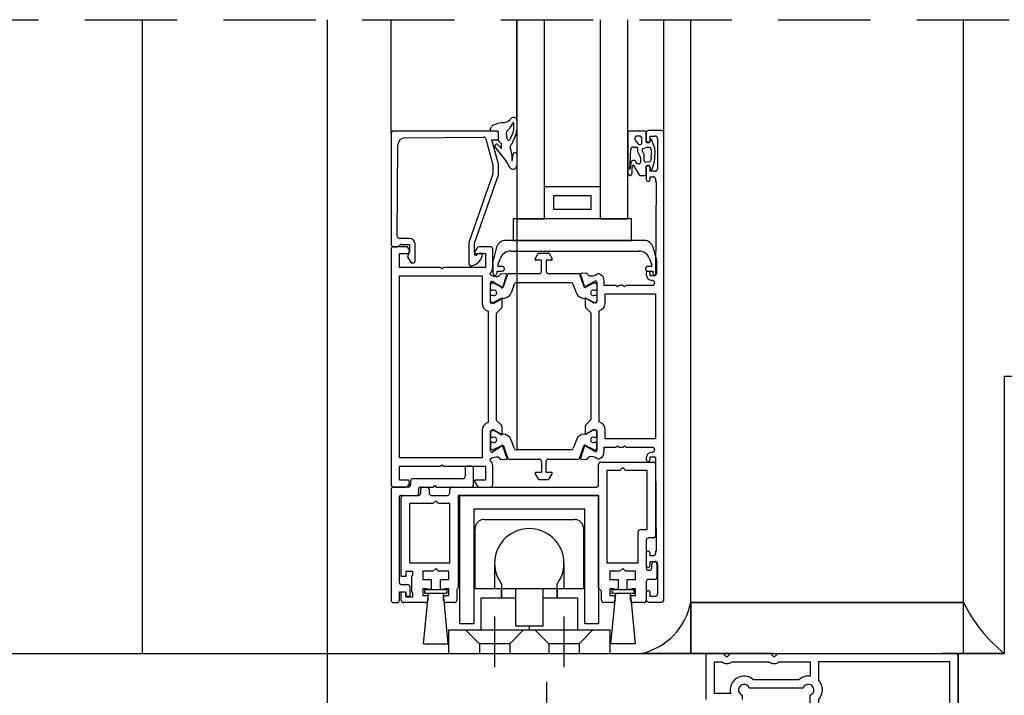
# Model space of a CAD drawing. Header units: millimetres. Extents: x -4835 to 23023, y -15404 to 3906.
# Tile 62 of 256: x 4822 to 4844, y -3721 to -3707. Entities that reach past the tile are written whole.
import ezdxf

# ---------------------------------------------------------------- set-up
doc = ezdxf.new("R2010")
doc.units = ezdxf.units.MM
doc.linetypes.add('JIS_02_2.0', pattern=[3, 2, -1])
for name, color, linetype in [('2D- Siatka Modularna', 7, 'Continuous'), ('Budowlane - Posadzka', 7, 'Continuous'), ('detale', 7, 'Continuous'), ('Konstrukcja - Fasada', 7, 'Continuous')]:
    doc.layers.add(name, color=color, linetype=linetype)
doc.layers.add('a___przekrojowa___0.5', color=7, linetype='Continuous', lineweight=25)
doc.layers.add('a___widokowa_0.25', color=130, linetype='Continuous', lineweight=25)

msp = doc.modelspace()

# ---------------------------------------------------------------- linework, layer by layer
at = {"layer": '2D- Siatka Modularna', "color": 2, "lineweight": 25}
msp.add_line((4829.0535, -3706.7608), (4829.0535, -3763.9851), dxfattribs=at)
at = {"layer": 'a___przekrojowa___0.5'}
for p, q in [((4833.1591, -3708.9446), (4833.159, -3706.7608)), ((4835.559, -3709.2016), (4835.559, -3706.7608)), ((4832.7091, -3709.1717), (4830.4891, -3709.1717)), ((4832.5805, -3709.1442), (4832.6078, -3709.0766)), ((4835.929, -3709.1716), (4835.589, -3709.1716)), ((4836.289, -3709.1602), (4836.009, -3709.1602)), ((4836.339, -3719.3102), (4836.339, -3709.2102)), ((4830.4391, -3709.2217), (4830.439, -3711.6217)), ((4830.439, -3711.7217), (4830.439, -3716.8217)), ((4830.439, -3716.9217), (4830.439, -3719.3217)), ((4830.6191, -3719.3216), (4830.619, -3719.1367)), ((4830.619, -3719.1367), (4830.6583, -3719.1367)), ((4830.6583, -3719.3217), (4830.6583, -3719.1367)), ((4831.1395, -3720.2667), (4831.246, -3719.1727)), ((4830.489, -3719.3717), (4830.5691, -3719.3716)), ((4831.1833, -3719.3717), (4830.7083, -3719.3717)), ((4835.6298, -3719.3541), (4835.7186, -3720.2667)), ((4835.909, -3719.3717), (4835.6679, -3719.3717)), ((4836.009, -3719.3602), (4836.289, -3719.3602)), ((4836.92, -3719.3717), (4842.82, -3719.3717)), ((4842.82, -3719.3717), (4836.92, -3719.3717)), ((4835.178, -3719.9717), (4831.678, -3719.9717)), ((4831.678, -3719.9717), (4831.678, -3720.4717)), ((4835.178, -3720.4717), (4835.178, -3719.9717)), ((4831.1395, -3720.2667), (4831.6675, -3720.2667)), ((4835.7186, -3720.2667), (4835.1906, -3720.2667)), ((4783.5438, -3720.4717), (4831.678, -3720.4717)), ((4835.178, -3720.4717), (4835.8614, -3720.4717)), ((4842.7035, -3725.3945), (4842.7035, -3720.4717)), ((4842.7035, -3720.4717), (4843.7035, -3720.4717))]:
    msp.add_line(p, q, dxfattribs=at)
for centre, radius, start, end in [((4832.8717, -3709.5095), 0.5178, 90.00097, 117.71293), ((4832.8081, -3708.6795), 0.3186, 281.50467, 319.57179), ((4833.0891, -3708.9446), 0.07, 0.01406, 123.27731), ((4830.4891, -3709.2217), 0.05, 90, 179.99737), ((4832.599, -3709.1517), 0.02, 158.07383, 270.07215), ((4832.6541, -3709.0954), 0.05, 117.70086, 157.95339), ((4835.589, -3709.2016), 0.03, 90, 180), ((4835.929, -3709.2016), 0.03, 0, 90), ((4836.009, -3709.2102), 0.05, 90, 180), ((4836.289, -3709.2102), 0.05, 0, 90), ((4830.489, -3711.6217), 0.05, 179.99737, 270), ((4830.489, -3711.7217), 0.05, 90, 180), ((4830.489, -3716.8217), 0.05, 180, 270), ((4830.489, -3716.9217), 0.05, 90.00092, 135.0004), ((4830.489, -3716.9217), 0.05, 134.9996, 179.99908), ((4830.489, -3719.3217), 0.05, 180.00092, 225.0004), ((4830.489, -3719.3217), 0.05, 224.9996, 269.99908), ((4830.5691, -3719.3217), 0.0499, 269.99921, 315.03396), ((4830.5691, -3719.3216), 0.05, 315.04693, 0.02436), ((4830.7083, -3719.3217), 0.05, 179.987, 225.0065), ((4830.7083, -3719.3217), 0.05, 225.0065, 270), ((4831.1833, -3719.3217), 0.05, 270.00265, 314.99867), ((4831.1833, -3719.3217), 0.05, 314.99867, 0), ((4835.6679, -3719.3217), 0.05, 224.99867, 270), ((4835.5338, -3719.0971), 1.4131, 283.40814, 348.79429), ((4835.909, -3719.3217), 0.05, 270.00265, 314.99867), ((4835.909, -3719.3217), 0.05, 314.99867, 0), ((4836.009, -3719.3102), 0.05, 180, 270), ((4836.289, -3719.3102), 0.05, 270, 0), ((4845.7892, -3717.8917), 3.3176, 206.49405, 231.04729)]:
    msp.add_arc(centre, radius, start, end, dxfattribs=at)
at = {"layer": 'a___widokowa_0.25', "linetype": 'JIS_02_2.0'}
msp.add_line((4814.8093, -3706.7608), (4852.9144, -3706.7608), dxfattribs=at)
at = {"layer": 'a___widokowa_0.25'}
for p, q in [((4825.0534, -3706.7608), (4825.0534, -3720.4717)), ((4830.4391, -3709.2217), (4830.4391, -3706.7608)), ((4836.339, -3709.2102), (4836.339, -3706.7608)), ((4836.92, -3720.4717), (4836.92, -3706.7608)), ((4842.82, -3720.4717), (4842.82, -3706.7608)), ((4843.7035, -3714.4717), (4843.7035, -3720.4717)), ((4843.7035, -3714.4717), (4845.7035, -3714.4717)), ((4836.92, -3719.3717), (4836.92, -3720.4717)), ((4842.82, -3720.4717), (4842.82, -3719.3717)), ((4831.678, -3720.4717), (4835.178, -3720.4717)), ((4838.7035, -3720.4717), (4835.8614, -3720.4717)), ((4835.8614, -3720.4717), (4838.7035, -3720.4717)), ((4835.8614, -3720.4717), (4843.7035, -3720.4717)), ((4836.92, -3720.4717), (4842.82, -3720.4717)), ((4842.7035, -3720.4717), (4842.7035, -3748.8717))]:
    msp.add_line(p, q, dxfattribs=at)
at = {"layer": 'Budowlane - Posadzka'}
msp.add_line((4783.5438, -3720.4717), (4831.678, -3720.4717), dxfattribs=at)
at = {"layer": 'detale'}
for p, q in [((4833.159, -3706.7608), (4833.159, -3711.0681)), ((4833.159, -3706.7608), (4833.159, -3716.0656)), ((4833.759, -3711.0681), (4833.759, -3706.7608)), ((4834.959, -3706.7608), (4834.959, -3711.0681)), ((4835.559, -3711.0681), (4835.559, -3706.7608)), ((4833.0891, -3708.9756), (4833.0891, -3709.1538)), ((4833.1591, -3708.9446), (4833.1591, -3709.1427)), ((4832.7391, -3709.1717), (4832.5991, -3709.1717)), ((4832.7591, -3709.3737), (4832.7591, -3709.1917)), ((4832.9492, -3709.3353), (4832.9314, -3709.2086)), ((4832.9646, -3709.1544), (4833.0052, -3709.1081)), ((4833.0695, -3709.2062), (4833.0099, -3709.3567)), ((4835.559, -3709.2016), (4835.559, -3710.0662)), ((4835.959, -3709.4116), (4835.959, -3709.2016)), ((4835.959, -3709.2102), (4835.959, -3709.3702)), ((4830.7346, -3709.3196), (4832.4401, -3709.3018)), ((4832.4888, -3709.3389), (4832.6391, -3709.9)), ((4832.7591, -3709.8842), (4832.6191, -3709.3617)), ((4832.6191, -3709.3617), (4832.7591, -3709.3617)), ((4832.7591, -3709.3617), (4832.7591, -3709.2217)), ((4832.8247, -3709.4456), (4832.7634, -3709.3843)), ((4833.132, -3709.2632), (4833.0392, -3709.4582)), ((4835.716, -3709.3099), (4835.7116, -3709.3342)), ((4835.7186, -3709.3649), (4835.7729, -3709.4396)), ((4835.737, -3709.2813), (4835.734, -3709.2832)), ((4835.8042, -3709.2782), (4835.7477, -3709.2782)), ((4835.8642, -3709.4227), (4835.8642, -3709.3382)), ((4836.009, -3709.4216), (4835.969, -3709.4216)), ((4836.039, -3709.3702), (4836.039, -3709.2802)), ((4836.039, -3709.2802), (4836.149, -3709.2802)), ((4836.039, -3709.3693), (4836.039, -3709.3916)), ((4836.1429, -3709.5432), (4836.0731, -3709.3551)), ((4836.199, -3709.3302), (4836.199, -3709.9902)), ((4830.5697, -3711.441), (4830.5856, -3709.4684)), ((4832.9219, -3709.8082), (4832.6833, -3709.5055)), ((4832.6834, -3709.4844), (4832.7117, -3709.4561)), ((4832.7329, -3709.4561), (4832.812, -3709.5352)), ((4832.8291, -3709.5281), (4832.8291, -3709.4562)), ((4835.599, -3710.0025), (4835.6215, -3709.5726)), ((4835.6814, -3709.5157), (4835.7395, -3709.5157)), ((4835.7695, -3709.5457), (4835.7695, -3709.602)), ((4835.776, -3709.6293), (4835.8253, -3709.7259)), ((4835.7921, -3709.4539), (4835.8111, -3709.4604)), ((4835.9105, -3709.6805), (4835.8705, -3709.5895)), ((4835.8889, -3709.5488), (4835.9867, -3709.5179)), ((4836.0009, -3709.517), (4836.0334, -3709.5226)), ((4836.0581, -3709.5494), (4836.0694, -3709.6717)), ((4836.152, -3709.6484), (4836.1429, -3709.5432)), ((4833.0117, -3709.967), (4832.9219, -3709.8082)), ((4833.0561, -3709.8183), (4833.0796, -3709.6694)), ((4833.1591, -3709.6756), (4833.1591, -3709.9093)), ((4835.6386, -3709.8227), (4835.6265, -3709.8448)), ((4835.6976, -3709.8071), (4835.6649, -3709.8071)), ((4835.7528, -3709.8632), (4835.7221, -3709.8198)), ((4835.8318, -3709.7532), (4835.8318, -3709.8503)), ((4835.9155, -3709.8145), (4835.9155, -3709.7046)), ((4836.0262, -3709.8378), (4835.9481, -3709.8444)), ((4836.0687, -3709.7501), (4836.0527, -3709.815)), ((4836.0578, -3709.7325), (4836.0687, -3709.7501)), ((4836.0644, -3709.6913), (4836.0585, -3709.6999)), ((4836.0862, -3709.9927), (4836.1342, -3709.8321)), ((4836.1342, -3709.8321), (4836.143, -3709.747)), ((4836.1422, -3709.7362), (4836.1366, -3709.7152)), ((4836.1374, -3709.6975), (4836.1503, -3709.661)), ((4832.6391, -3709.9), (4832.6391, -3710.0979)), ((4832.7591, -3710.1183), (4832.7591, -3709.8842)), ((4835.6046, -3710.0044), (4835.599, -3710.0025)), ((4835.623, -3709.8556), (4835.6046, -3710.0044)), ((4835.6394, -3710.1106), (4835.65, -3710.0645)), ((4835.6508, -3710.0577), (4835.6508, -3709.9493)), ((4835.6542, -3709.9355), (4835.6654, -3709.9139)), ((4835.6828, -3709.9134), (4835.8049, -3710.1181)), ((4835.7964, -3709.8798), (4835.7719, -3709.8753)), ((4835.959, -3710.1028), (4835.959, -3709.9316)), ((4835.959, -3709.9502), (4835.959, -3710.2202)), ((4835.969, -3709.9216), (4836.009, -3709.9216)), ((4836.039, -3710.0402), (4836.039, -3709.9502)), ((4836.039, -3709.9516), (4836.039, -3709.9906)), ((4836.149, -3710.0402), (4836.039, -3710.0402)), ((4836.0673, -3710.0088), (4836.0753, -3710.0052)), ((4832.6391, -3710.0979), (4832.119, -3711.5779)), ((4832.239, -3711.5983), (4832.7591, -3710.1183)), ((4835.5629, -3710.081), (4835.584, -3710.1186)), ((4835.8307, -3710.1328), (4835.929, -3710.1328)), ((4836.039, -3710.2202), (4836.039, -3710.1602)), ((4836.039, -3710.1602), (4836.109, -3710.1602)), ((4836.159, -3710.2102), (4836.159, -3710.2602)), ((4836.159, -3710.2602), (4836.174, -3710.2602)), ((4836.174, -3710.2602), (4836.1591, -3712.2803)), ((4833.759, -3710.3681), (4834.959, -3710.3681)), ((4833.759, -3711.0681), (4833.759, -3710.3681)), ((4834.959, -3710.3681), (4834.959, -3711.0681)), ((4833.959, -3710.5681), (4834.759, -3710.5681)), ((4833.959, -3710.8681), (4833.959, -3710.5681)), ((4834.759, -3710.5681), (4834.759, -3710.8681)), ((4834.759, -3710.8681), (4833.959, -3710.8681)), ((4833.0789, -3711.0681), (4833.0789, -3711.5381)), ((4835.6391, -3711.0681), (4833.0789, -3711.0681)), ((4833.159, -3711.0681), (4833.759, -3711.0681)), ((4834.959, -3711.0681), (4833.759, -3711.0681)), ((4834.959, -3711.0681), (4835.559, -3711.0681)), ((4835.6391, -3711.5381), (4835.6391, -3711.0681)), ((4835.6391, -3711.5381), (4835.6391, -3711.0681)), ((4830.829, -3711.4916), (4830.6197, -3711.4914)), ((4835.9135, -3711.5381), (4832.9144, -3711.5381)), ((4833.0789, -3711.5381), (4835.6391, -3711.5381)), ((4830.489, -3711.6717), (4830.5684, -3711.6717)), ((4830.7669, -3711.6717), (4830.489, -3711.6717)), ((4830.6038, -3711.6571), (4830.6245, -3711.6364)), ((4830.6598, -3711.6217), (4830.839, -3711.6217)), ((4830.8349, -3711.7395), (4830.8101, -3711.6967)), ((4830.8189, -3711.8217), (4830.8369, -3711.7547)), ((4830.839, -3711.6217), (4830.839, -3711.7917)), ((4830.959, -3711.9718), (4830.959, -3711.6216)), ((4832.119, -3711.5779), (4832.119, -3712.0367)), ((4832.239, -3711.8215), (4832.239, -3711.5983)), ((4832.2966, -3711.6973), (4832.2417, -3711.7923)), ((4832.5885, -3711.6723), (4832.3399, -3711.6723)), ((4832.639, -3712.1215), (4832.6385, -3711.7223)), ((4832.7216, -3711.6851), (4832.651, -3711.9417)), ((4833.0335, -3711.7681), (4835.7944, -3711.7681)), ((4836.1769, -3711.9417), (4836.1064, -3711.6851)), ((4830.619, -3712.1217), (4830.619, -3711.8217)), ((4830.619, -3711.8217), (4830.8189, -3711.8217)), ((4830.8304, -3711.7917), (4830.794, -3711.8917)), ((4830.794, -3711.8917), (4830.869, -3712.0218)), ((4830.839, -3711.7917), (4830.8304, -3711.7917)), ((4832.259, -3711.8223), (4832.479, -3711.8223)), ((4832.4177, -3711.8218), (4832.3431, -3711.8218)), ((4832.479, -3711.8223), (4832.479, -3712.1217)), ((4832.7477, -3712.0717), (4832.7988, -3711.9322)), ((4833.5564, -3711.933), (4833.6199, -3711.823)), ((4833.689, -3711.963), (4833.5737, -3711.963)), ((4833.6372, -3711.813), (4833.8409, -3711.813)), ((4833.689, -3712.2031), (4833.689, -3711.963)), ((4833.9044, -3711.963), (4833.789, -3711.963)), ((4833.789, -3711.963), (4833.789, -3712.2031)), ((4833.8582, -3711.823), (4833.9217, -3711.933)), ((4836.0292, -3711.9322), (4836.0802, -3712.0717)), ((4831.509, -3712.1217), (4830.619, -3712.1217)), ((4830.869, -3712.0218), (4830.909, -3712.0218)), ((4831.539, -3712.1517), (4831.509, -3712.1217)), ((4831.569, -3712.1217), (4831.539, -3712.1517)), ((4832.479, -3712.1217), (4831.569, -3712.1217)), ((4832.639, -3712.0101), (4832.639, -3712.2431)), ((4832.84, -3712.0981), (4832.7666, -3712.0981)), ((4832.889, -3712.1491), (4832.889, -3712.1471)), ((4835.939, -3712.1471), (4835.939, -3712.1491)), ((4836.0613, -3712.0981), (4835.988, -3712.0981)), ((4836.189, -3712.2431), (4836.189, -3712.0101)), ((4830.619, -3712.3017), (4832.409, -3712.3017)), ((4830.619, -3716.2417), (4830.619, -3712.3017)), ((4832.409, -3712.3017), (4832.409, -3712.8968)), ((4832.7299, -3712.2431), (4832.7299, -3712.1981)), ((4832.7299, -3712.1981), (4832.84, -3712.1981)), ((4832.7949, -3712.272), (4832.7632, -3712.3078)), ((4832.9211, -3712.2561), (4832.8082, -3712.2653)), ((4832.8548, -3712.547), (4832.9417, -3712.2823)), ((4832.8688, -3712.5367), (4832.9666, -3712.2679)), ((4832.9854, -3712.2547), (4833.6391, -3712.2531)), ((4833.8389, -3712.2531), (4834.4927, -3712.2547)), ((4834.5114, -3712.2679), (4834.6092, -3712.5367)), ((4834.5362, -3712.2711), (4834.6243, -3712.5385)), ((4834.6697, -3712.2539), (4834.5568, -3712.2449)), ((4834.7145, -3712.2961), (4834.683, -3712.2606)), ((4835.959, -3712.2402), (4835.959, -3712.2802)), ((4835.988, -3712.1981), (4836.0981, -3712.1981)), ((4836.039, -3712.3002), (4836.039, -3712.2403)), ((4836.1391, -3712.3002), (4836.039, -3712.3002)), ((4836.079, -3712.4002), (4836.089, -3712.4002)), ((4836.0981, -3712.1981), (4836.0981, -3712.2431)), ((4832.589, -3712.8767), (4832.589, -3712.4529)), ((4832.589, -3712.5738), (4832.589, -3712.4948)), ((4832.5938, -3712.6008), (4832.589, -3712.5738)), ((4832.635, -3712.6173), (4832.6135, -3712.6173)), ((4832.629, -3712.4548), (4832.6455, -3712.4548)), ((4832.6341, -3712.427), (4832.8174, -3712.5336)), ((4832.6545, -3712.457), (4832.8327, -3712.5466)), ((4832.8461, -3712.5498), (4832.85, -3712.5498)), ((4833.0995, -3712.4876), (4833.0327, -3712.6713)), ((4834.3316, -3712.4547), (4833.1464, -3712.4547)), ((4834.4454, -3712.6713), (4834.3786, -3712.4876)), ((4834.628, -3712.5498), (4834.6319, -3712.5498)), ((4834.6454, -3712.5466), (4834.8235, -3712.457)), ((4834.6607, -3712.5223), (4834.8439, -3712.4156)), ((4834.8325, -3712.4548), (4834.849, -3712.4548)), ((4834.8645, -3712.6173), (4834.843, -3712.6173)), ((4834.889, -3712.5738), (4834.8842, -3712.6008)), ((4834.889, -3712.4415), (4834.889, -3712.8652)), ((4834.889, -3712.4948), (4834.889, -3712.5738)), ((4835.049, -3712.5102), (4835.049, -3712.4162)), ((4835.129, -3712.5102), (4835.049, -3712.5102)), ((4835.309, -3712.5102), (4835.129, -3712.5102)), ((4835.339, -3712.5402), (4835.309, -3712.5102)), ((4835.369, -3712.5102), (4835.339, -3712.5402)), ((4835.459, -3712.5102), (4835.369, -3712.5102)), ((4835.489, -3712.5402), (4835.459, -3712.5102)), ((4835.519, -3712.5102), (4835.489, -3712.5402)), ((4836.089, -3712.5102), (4835.519, -3712.5102)), ((4836.139, -3712.4502), (4836.139, -3712.4602)), ((4832.589, -3712.7658), (4832.5938, -3712.7389)), ((4832.589, -3712.8448), (4832.589, -3712.7658)), ((4832.6135, -3712.7223), (4832.635, -3712.7223)), ((4832.8214, -3712.7934), (4832.655, -3712.8825)), ((4832.799, -3712.8216), (4832.6736, -3712.894)), ((4832.8635, -3712.7898), (4832.8356, -3712.7898)), ((4832.839, -3712.9716), (4832.839, -3712.8216)), ((4834.6424, -3712.7898), (4834.6146, -3712.7898)), ((4834.639, -3712.8102), (4834.639, -3712.9302)), ((4834.8231, -3712.8825), (4834.6566, -3712.7934)), ((4834.8044, -3712.8825), (4834.679, -3712.8102)), ((4834.843, -3712.7223), (4834.8645, -3712.7223)), ((4834.8842, -3712.7388), (4834.889, -3712.7658)), ((4834.889, -3712.7658), (4834.889, -3712.8448)), ((4835.069, -3712.8852), (4835.069, -3712.6902)), ((4835.069, -3712.6902), (4836.159, -3712.6902)), ((4836.159, -3712.6902), (4836.159, -3715.8302)), ((4832.6636, -3712.8967), (4832.609, -3712.8967)), ((4832.6456, -3712.8848), (4832.629, -3712.8848)), ((4832.719, -3713.1123), (4832.8278, -3713.0032)), ((4834.639, -3712.9302), (4834.639, -3712.9601)), ((4834.6502, -3712.9917), (4834.759, -3713.1008)), ((4834.869, -3712.8852), (4834.8144, -3712.8852)), ((4834.849, -3712.8848), (4834.8325, -3712.8848)), ((4832.539, -3713.0697), (4832.539, -3715.4738)), ((4832.719, -3715.4311), (4832.719, -3713.1123)), ((4834.759, -3713.1008), (4834.759, -3715.4196)), ((4834.939, -3715.4622), (4834.939, -3713.0581)), ((4832.8244, -3715.5364), (4832.719, -3715.4311)), ((4832.839, -3715.7218), (4832.839, -3715.5718)), ((4834.639, -3715.5603), (4834.639, -3715.7102)), ((4834.759, -3715.4196), (4834.6537, -3715.5249)), ((4832.409, -3715.6467), (4832.409, -3716.2417)), ((4832.589, -3716.0895), (4832.589, -3715.6667)), ((4832.589, -3715.6755), (4832.589, -3715.7545)), ((4832.589, -3715.7545), (4832.5938, -3715.7814)), ((4832.609, -3715.6467), (4832.6636, -3715.6467)), ((4832.6135, -3715.798), (4832.635, -3715.798)), ((4832.6456, -3715.6355), (4832.629, -3715.6355)), ((4832.8214, -3715.7269), (4832.655, -3715.6378)), ((4832.6736, -3715.6494), (4832.799, -3715.7218)), ((4832.8635, -3715.7305), (4832.8356, -3715.7305)), ((4834.6424, -3715.7305), (4834.6146, -3715.7305)), ((4834.8231, -3715.6378), (4834.6566, -3715.7269)), ((4834.679, -3715.7102), (4834.8044, -3715.6379)), ((4834.8144, -3715.6352), (4834.869, -3715.6352)), ((4834.849, -3715.6355), (4834.8325, -3715.6355)), ((4834.843, -3715.798), (4834.8645, -3715.798)), ((4834.8842, -3715.7815), (4834.889, -3715.7545)), ((4834.889, -3715.6552), (4834.889, -3716.0789)), ((4834.889, -3715.7545), (4834.889, -3715.6755)), ((4835.069, -3715.8302), (4835.069, -3715.6352)), ((4832.5938, -3715.9195), (4832.589, -3715.9465)), ((4832.589, -3715.9465), (4832.589, -3716.0255)), ((4832.635, -3715.903), (4832.6135, -3715.903)), ((4832.8149, -3716.0037), (4832.6348, -3716.115)), ((4832.6545, -3716.0633), (4832.8327, -3715.9737)), ((4832.8461, -3715.9705), (4832.85, -3715.9705)), ((4832.946, -3716.2516), (4832.8518, -3715.9891)), ((4832.8688, -3715.9836), (4832.9666, -3716.2524)), ((4833.0995, -3716.0326), (4833.0327, -3715.8489)), ((4834.4454, -3715.8489), (4834.3786, -3716.0326)), ((4834.5114, -3716.2524), (4834.6092, -3715.9836)), ((4834.6242, -3715.982), (4834.5363, -3716.2494)), ((4834.628, -3715.9705), (4834.6319, -3715.9705)), ((4834.6454, -3715.9737), (4834.8235, -3716.0633)), ((4834.8439, -3716.1048), (4834.6606, -3715.9981)), ((4834.8645, -3715.903), (4834.843, -3715.903)), ((4834.889, -3715.9465), (4834.8842, -3715.9194)), ((4834.889, -3716.0255), (4834.889, -3715.9465)), ((4835.049, -3716.1042), (4835.049, -3716.0102)), ((4835.049, -3716.0102), (4835.309, -3716.0102)), ((4836.159, -3715.8302), (4835.069, -3715.8302)), ((4835.309, -3716.0102), (4835.339, -3715.9802)), ((4835.339, -3715.9802), (4835.369, -3716.0102)), ((4835.369, -3716.0102), (4835.459, -3716.0102)), ((4835.459, -3716.0102), (4835.489, -3715.9802)), ((4835.489, -3715.9802), (4835.519, -3716.0102)), ((4835.519, -3716.0102), (4836.089, -3716.0102)), ((4832.629, -3716.0655), (4832.6455, -3716.0655)), ((4832.7667, -3716.2309), (4832.7993, -3716.2658)), ((4834.3316, -3716.0656), (4833.1464, -3716.0656)), ((4834.6831, -3716.2598), (4834.7146, -3716.2242)), ((4834.8325, -3716.0655), (4834.849, -3716.0655)), ((4835.959, -3716.2402), (4835.959, -3716.2802)), ((4836.039, -3716.2801), (4836.039, -3716.2202)), ((4836.039, -3716.2202), (4836.1391, -3716.2202)), ((4836.089, -3716.1202), (4836.079, -3716.1202)), ((4836.139, -3716.0602), (4836.139, -3716.0702)), ((4836.1591, -3716.24), (4836.174, -3718.2602)), ((4832.409, -3716.2417), (4830.619, -3716.2417)), ((4830.619, -3716.7217), (4830.619, -3716.4217)), ((4830.619, -3716.4217), (4831.509, -3716.4217)), ((4831.509, -3716.4217), (4831.539, -3716.3917)), ((4831.539, -3716.3917), (4831.569, -3716.4217)), ((4831.569, -3716.4217), (4832.479, -3716.4217)), ((4832.169, -3716.4217), (4832.089, -3716.4217)), ((4832.479, -3716.4217), (4832.479, -3716.7217)), ((4832.639, -3716.4228), (4832.639, -3716.4219)), ((4832.639, -3716.8217), (4832.639, -3716.4228)), ((4832.8128, -3716.2721), (4832.926, -3716.2783)), ((4832.9854, -3716.2656), (4833.6391, -3716.2671)), ((4833.689, -3716.3171), (4833.689, -3716.5573)), ((4833.789, -3716.5573), (4833.789, -3716.3171)), ((4833.8389, -3716.2671), (4834.4927, -3716.2656)), ((4834.5569, -3716.2756), (4834.6698, -3716.2664)), ((4834.928, -3716.8217), (4834.928, -3716.3816)), ((4834.978, -3716.3316), (4836.109, -3716.3316)), ((4835.4483, -3716.4516), (4835.3883, -3716.5116)), ((4835.5083, -3716.5116), (4835.4483, -3716.4516)), ((4836.159, -3716.3816), (4836.159, -3717.9217)), ((4832.039, -3716.4717), (4832.039, -3716.6417)), ((4832.219, -3716.8217), (4832.219, -3716.4717)), ((4833.5564, -3716.5873), (4833.6199, -3716.6973)), ((4833.689, -3716.5573), (4833.5737, -3716.5573)), ((4833.9044, -3716.5573), (4833.789, -3716.5573)), ((4833.8582, -3716.6973), (4833.9217, -3716.5873)), ((4835.108, -3716.5116), (4835.108, -3718.5117)), ((4835.3883, -3716.5116), (4835.108, -3716.5116)), ((4835.979, -3716.5116), (4835.5083, -3716.5116)), ((4835.979, -3717.7917), (4835.979, -3716.5116)), ((4830.489, -3716.8717), (4830.7669, -3716.8717)), ((4830.809, -3716.8717), (4830.489, -3716.8717)), ((4830.8189, -3716.7217), (4830.619, -3716.7217)), ((4830.8101, -3716.8467), (4830.8349, -3716.8039)), ((4830.8369, -3716.7887), (4830.8189, -3716.7217)), ((4830.859, -3716.7417), (4830.859, -3716.8217)), ((4831.989, -3716.6917), (4830.909, -3716.6917)), ((4831.064, -3716.8717), (4831.3542, -3716.8717)), ((4831.1283, -3716.8717), (4831.2083, -3716.8717)), ((4831.3542, -3716.8717), (4831.3842, -3716.8417)), ((4831.3842, -3716.8417), (4831.4142, -3716.8717)), ((4831.4142, -3716.8717), (4832.169, -3716.8717)), ((4831.7585, -3716.8717), (4834.878, -3716.8717)), ((4832.2417, -3716.7517), (4832.2966, -3716.8467)), ((4832.479, -3716.7217), (4832.259, -3716.7217)), ((4832.3399, -3716.8717), (4832.589, -3716.8717)), ((4833.6372, -3716.7073), (4833.8409, -3716.7073)), ((4830.619, -3718.9367), (4830.619, -3717.0767)), ((4830.644, -3717.0517), (4830.989, -3717.0517)), ((4830.7083, -3717.0517), (4831.0283, -3717.0517)), ((4831.039, -3717.0017), (4831.039, -3716.8967)), ((4831.0783, -3717.0017), (4831.0783, -3716.9217)), ((4831.2583, -3716.9217), (4831.2583, -3717.0017)), ((4831.3083, -3717.0517), (4831.6585, -3717.0517)), ((4831.7085, -3717.0017), (4831.7085, -3716.9217)), ((4834.928, -3717.0517), (4831.8885, -3717.0517)), ((4831.8885, -3717.0517), (4831.8885, -3719.0617)), ((4831.928, -3719.8317), (4831.928, -3717.0517)), ((4831.928, -3717.0517), (4834.928, -3717.0517)), ((4834.928, -3717.0517), (4834.928, -3719.8317)), ((4834.928, -3719.0617), (4834.928, -3717.0517)), ((4830.6583, -3718.8067), (4830.6583, -3717.1017)), ((4830.8383, -3717.2317), (4830.8383, -3718.5117)), ((4831.3435, -3717.2317), (4830.8383, -3717.2317)), ((4831.4035, -3717.1717), (4831.3435, -3717.2317)), ((4831.4635, -3717.2317), (4831.4035, -3717.1717)), ((4831.7085, -3717.2317), (4831.4635, -3717.2317)), ((4831.7085, -3718.5117), (4831.7085, -3717.2317)), ((4834.628, -3717.3517), (4832.228, -3717.3517)), ((4832.228, -3717.3517), (4832.228, -3719.8317)), ((4834.628, -3719.8317), (4834.628, -3717.3517)), ((4832.453, -3717.5717), (4834.403, -3717.5717)), ((4832.253, -3719.0717), (4832.253, -3717.7717)), ((4834.603, -3717.7717), (4834.603, -3719.0717)), ((4835.7833, -3718.5117), (4835.7833, -3717.8417)), ((4835.8333, -3717.7917), (4835.979, -3717.7917)), ((4835.959, -3718.0217), (4835.959, -3718.6217)), ((4836.109, -3717.9717), (4836.009, -3717.9717)), ((4835.959, -3718.3002), (4835.959, -3718.5702)), ((4836.039, -3718.3602), (4836.039, -3718.3002)), ((4836.109, -3718.3602), (4836.039, -3718.3602)), ((4836.174, -3718.2602), (4836.159, -3718.2602)), ((4836.159, -3718.2602), (4836.159, -3718.3102)), ((4830.8383, -3718.5117), (4831.7085, -3718.5117)), ((4832.678, -3718.5217), (4832.678, -3719.0717)), ((4834.178, -3718.5217), (4834.178, -3719.0717)), ((4835.108, -3718.5117), (4835.7833, -3718.5117)), ((4836.039, -3718.5702), (4836.039, -3718.4802)), ((4836.039, -3718.4802), (4836.149, -3718.4802)), ((4836.0783, -3718.6217), (4836.0783, -3718.5417)), ((4836.1283, -3718.4917), (4836.1383, -3718.4917)), ((4836.1883, -3718.5417), (4836.1883, -3718.8217)), ((4836.199, -3718.5302), (4836.199, -3719.1902)), ((4830.9083, -3718.6967), (4830.7583, -3718.6967)), ((4830.7583, -3718.6967), (4830.7583, -3718.8067)), ((4830.8883, -3718.7967), (4830.9083, -3718.7767)), ((4830.8883, -3719.1467), (4830.8883, -3718.7967)), ((4830.9083, -3718.7767), (4830.9083, -3718.6967)), ((4831.3435, -3718.6917), (4831.1233, -3718.6917)), ((4831.1233, -3718.6917), (4831.1233, -3718.8717)), ((4831.4035, -3718.6317), (4831.3435, -3718.6917)), ((4831.4635, -3718.6917), (4831.4035, -3718.6317)), ((4831.6833, -3718.6917), (4831.4635, -3718.6917)), ((4831.6833, -3718.8717), (4831.6833, -3718.6917)), ((4835.3883, -3718.6917), (4835.1683, -3718.6917)), ((4835.1683, -3718.6917), (4835.1683, -3718.8717)), ((4835.4483, -3718.6317), (4835.3883, -3718.6917)), ((4835.5083, -3718.6917), (4835.4483, -3718.6317)), ((4835.7279, -3718.6917), (4835.5083, -3718.6917)), ((4835.7279, -3718.8717), (4835.7279, -3718.6917)), ((4836.009, -3718.6717), (4836.0283, -3718.6717)), ((4830.7583, -3718.8067), (4830.6583, -3718.8067)), ((4830.799, -3718.9867), (4830.669, -3718.9867)), ((4831.1233, -3718.8717), (4831.3033, -3718.8717)), ((4831.3033, -3718.8717), (4831.3033, -3719.0917)), ((4831.5033, -3719.0917), (4831.5033, -3718.8717)), ((4831.5033, -3718.8717), (4831.6833, -3718.8717)), ((4832.828, -3718.9717), (4832.828, -3719.2717)), ((4834.028, -3719.2717), (4834.028, -3718.9717)), ((4835.1683, -3718.8717), (4835.3483, -3718.8717)), ((4835.3483, -3718.8717), (4835.3483, -3719.0917)), ((4835.5479, -3719.0917), (4835.5479, -3718.8717)), ((4835.5479, -3718.8717), (4835.7279, -3718.8717)), ((4835.959, -3718.9217), (4835.959, -3719.3217)), ((4836.1383, -3718.8717), (4836.009, -3718.8717)), ((4830.619, -3719.1367), (4830.749, -3719.1367)), ((4830.6583, -3719.1367), (4830.7583, -3719.1367)), ((4830.749, -3719.1367), (4830.749, -3719.2117)), ((4830.7583, -3719.1367), (4830.7583, -3719.2467)), ((4830.849, -3719.2117), (4830.849, -3719.0367)), ((4830.9083, -3719.1667), (4830.8883, -3719.1467)), ((4830.9083, -3719.2467), (4830.9083, -3719.1667)), ((4831.2033, -3719.0717), (4831.1233, -3719.0717)), ((4831.1233, -3719.0717), (4831.1233, -3719.2217)), ((4831.1233, -3719.2217), (4831.2333, -3719.2217)), ((4831.166, -3719.1727), (4831.166, -3719.0917)), ((4831.166, -3719.0917), (4831.641, -3719.0917)), ((4831.641, -3719.1727), (4831.166, -3719.1727)), ((4831.2233, -3719.0917), (4831.2033, -3719.0717)), ((4831.3033, -3719.0917), (4831.2233, -3719.0917)), ((4831.2333, -3719.2217), (4831.2333, -3719.3217)), ((4831.5833, -3719.0917), (4831.5033, -3719.0917)), ((4831.561, -3719.1727), (4831.6675, -3720.2667)), ((4831.5733, -3719.3217), (4831.5733, -3719.2217)), ((4831.5733, -3719.2217), (4831.6833, -3719.2217)), ((4831.6033, -3719.0717), (4831.5833, -3719.0917)), ((4831.6833, -3719.0717), (4831.6033, -3719.0717)), ((4831.641, -3719.0917), (4831.641, -3719.1727)), ((4831.6833, -3719.2217), (4831.6833, -3719.0717)), ((4831.8885, -3719.0617), (4831.8583, -3719.0919)), ((4831.8583, -3719.0919), (4831.8583, -3719.3217)), ((4834.603, -3719.0717), (4832.253, -3719.0717)), ((4832.828, -3719.2717), (4832.828, -3719.0717)), ((4833.128, -3719.0717), (4833.128, -3719.8717)), ((4833.728, -3719.8717), (4833.728, -3719.0717)), ((4834.028, -3719.0717), (4834.028, -3719.2717)), ((4834.9883, -3719.1217), (4834.928, -3719.0617)), ((4834.9883, -3719.3217), (4834.9883, -3719.1217)), ((4835.2483, -3719.0717), (4835.1683, -3719.0717)), ((4835.1683, -3719.0717), (4835.1683, -3719.2217)), ((4835.1683, -3719.2217), (4835.2783, -3719.2217)), ((4835.1906, -3720.2667), (4835.2971, -3719.1727)), ((4835.2171, -3719.1727), (4835.2171, -3719.0917)), ((4835.2171, -3719.0917), (4835.6921, -3719.0917)), ((4835.6921, -3719.1727), (4835.2171, -3719.1727)), ((4835.2683, -3719.0917), (4835.2483, -3719.0717)), ((4835.3483, -3719.0917), (4835.2683, -3719.0917)), ((4835.2783, -3719.2217), (4835.2783, -3719.3217)), ((4835.6279, -3719.0917), (4835.5479, -3719.0917)), ((4835.6121, -3719.1727), (4835.6298, -3719.3541)), ((4835.6179, -3719.2217), (4835.7279, -3719.2217)), ((4835.6179, -3719.3217), (4835.6179, -3719.2217)), ((4835.6479, -3719.0717), (4835.6279, -3719.0917)), ((4835.7279, -3719.0717), (4835.6479, -3719.0717)), ((4835.6921, -3719.0917), (4835.6921, -3719.1727)), ((4835.7279, -3719.2217), (4835.7279, -3719.0717)), ((4835.959, -3719.1502), (4835.959, -3719.3102)), ((4836.039, -3719.2402), (4836.039, -3719.1502)), ((4830.7583, -3719.2467), (4830.9083, -3719.2467)), ((4830.774, -3719.2367), (4830.824, -3719.2367)), ((4831.8083, -3719.3717), (4831.6233, -3719.3717)), ((4832.3888, -3719.9717), (4832.3888, -3719.2717)), ((4832.3888, -3719.2717), (4833.128, -3719.2717)), ((4833.728, -3719.2717), (4834.4673, -3719.2717)), ((4834.4673, -3719.2717), (4834.4673, -3719.9717)), ((4835.2283, -3719.3717), (4835.0383, -3719.3717)), ((4836.149, -3719.2402), (4836.039, -3719.2402)), ((4832.228, -3719.8317), (4831.928, -3719.8317)), ((4832.678, -3719.6717), (4832.678, -3720.7717)), ((4834.178, -3719.6717), (4834.178, -3720.7717)), ((4834.928, -3719.8317), (4834.628, -3719.8317)), ((4832.348, -3720.2617), (4832.058, -3719.9717)), ((4834.4673, -3719.9717), (4832.3888, -3719.9717)), ((4833.298, -3719.9717), (4833.008, -3720.2617)), ((4833.128, -3719.8717), (4833.728, -3719.8717)), ((4833.428, -3719.8717), (4833.428, -3719.9717)), ((4833.848, -3720.2617), (4833.558, -3719.9717)), ((4834.798, -3719.9717), (4834.508, -3720.2617)), ((4833.008, -3720.2617), (4832.348, -3720.2617)), ((4832.348, -3720.2617), (4832.348, -3720.4717)), ((4833.008, -3720.2617), (4833.008, -3720.4717)), ((4833.848, -3720.2617), (4833.848, -3720.4717)), ((4834.508, -3720.2617), (4833.848, -3720.2617)), ((4834.508, -3720.2617), (4834.508, -3720.4717))]:
    msp.add_line(p, q, dxfattribs=at)
at = {"layer": 'detale', "flags": 128}
for points in [[(4837.2535, -3721.4717), (4837.2535, -3720.5217, -0.4142136), (4837.3035, -3720.4717), (4837.6235, -3720.4717), (4837.7035, -3720.5517), (4837.7835, -3720.4717), (4838.6435, -3720.4717), (4838.7235, -3720.5517), (4838.8035, -3720.4717), (4842.6535, -3720.4717, -0.4142136), (4842.7035, -3720.5217), (4842.7035, -3723.7217)], [(4839.5035, -3724.3386), (4839.5035, -3721.3749, 1.5857864), (4839.3503, -3721.2217), (4838.1866, -3721.2217, 1.5857864), (4838.0335, -3721.3749), (4838.0335, -3721.4717, -0.4142136)]]:
    msp.add_lwpolyline(points, format="xyb", dxfattribs=at)
for points in [[(4838.833, -3720.6517), (4839.5035, -3720.6517), (4839.5035, -3720.9644, 0.2239649), (4839.2595, -3721.0417), (4838.2774, -3721.0417, 0.7556045), (4837.7843, -3721.3417), (4837.4335, -3721.3417), (4837.4335, -3720.6517), (4837.5939, -3720.6517, 0.3651484), (4837.813, -3720.6517), (4838.6139, -3720.6517, 0.3651484)], [(4839.6835, -3721.4657), (4839.6835, -3722.7817), (4842.5235, -3722.7817), (4842.5235, -3720.6517), (4839.6835, -3720.6517), (4839.6835, -3721.0578, -0.3922323)]]:
    msp.add_lwpolyline(points, format="xyb", close=True, dxfattribs=at)
msp.add_lwpolyline([(4833.8016, -3721.0895), (4833.8016, -3726.4515)], dxfattribs=at)
at = {"layer": 'detale'}
for centre, radius, start, end in [((4832.1971, -3708.5035), 1.0092, 323.19904, 332.10968), ((4832.7091, -3709.2217), 0.05, 0, 90), ((4832.7391, -3709.1917), 0.02, 0, 90), ((4832.9811, -3709.2018), 0.0502, 109.25243, 187.76879), ((4833.0093, -3709.1538), 0.0798, 318.97101, 0.01279), ((4832.2566, -3709.0035), 0.9132, 343.47242, 351.22819), ((4830.7356, -3709.4696), 0.15, 90.39124, 179.53818), ((4832.4405, -3709.3518), 0.05, 14.99508, 90.39124), ((4832.7741, -3709.3737), 0.015, 180, 224.95323), ((4832.9851, -3709.3303), 0.0362, 187.97803, 313.1814), ((4835.7509, -3709.3414), 0.04, 169.70411, 216.02286), ((4835.7554, -3709.3171), 0.04, 122.28608, 169.70411), ((4835.7477, -3709.2982), 0.02, 90, 122.28608), ((4835.8042, -3709.3382), 0.06, 0, 90), ((4835.8242, -3709.4227), 0.04, 250.84472, 0), ((4835.999, -3709.3702), 0.04, 180, 0), ((4835.969, -3709.4116), 0.01, 180, 270), ((4836.009, -3709.3916), 0.03, 270, 0), ((4836.059, -3709.3693), 0.02, 45.4797, 180), ((4836.149, -3709.3302), 0.05, 0, 90), ((4832.6941, -3709.495), 0.015, 135.10141, 224.13986), ((4832.7223, -3709.4667), 0.015, 45, 135.10141), ((4832.8191, -3709.5281), 0.01, 225, 0), ((4832.8141, -3709.4562), 0.015, 0, 44.95323), ((4833.09, -3709.515), 0.0762, 131.77109, 188.50357), ((4832.2996, -3709.7768), 0.7577, 356.86549, 19.31139), ((4833.1191, -3709.6756), 0.04, 359.91656, 171.1648), ((4835.6814, -3709.5757), 0.06, 90, 177.01421), ((4835.7395, -3709.5457), 0.03, 0, 90), ((4835.8295, -3709.602), 0.06, 180, 207.00333), ((4835.8053, -3709.4161), 0.04, 216.02286, 250.84472), ((4835.8979, -3709.5774), 0.03, 107.5322, 203.73082), ((4835.9957, -3709.5465), 0.03, 80.17681, 107.5322), ((4836.0283, -3709.5521), 0.03, 5.27178, 80.17681), ((4835.6527, -3709.8592), 0.03, 151.12367, 172.98602), ((4835.6649, -3709.8371), 0.03, 90, 151.12367), ((4835.6976, -3709.8371), 0.03, 35.32922, 90), ((4835.8018, -3709.8503), 0.03, 259.60706, 0), ((4835.7718, -3709.7532), 0.06, 0, 27.00333), ((4835.8555, -3709.7046), 0.06, 0, 23.73082), ((4835.9455, -3709.8145), 0.03, 180, 274.85505), ((4836.0236, -3709.8079), 0.03, 274.85505, 346.22731), ((4836.0834, -3709.7168), 0.03, 145.85104, 211.6988), ((4836.0395, -3709.6745), 0.03, 325.85104, 5.27178), ((4836.1656, -3709.7076), 0.03, 160.43011, 194.79875), ((4836.1132, -3709.7439), 0.03, 354.10131, 14.79875), ((4836.1221, -3709.651), 0.03, 340.43011, 4.94991), ((4833.0741, -3709.9094), 0.085, 222.70113, 0.05477), ((4835.6208, -3710.0577), 0.03, 347.03796, 0), ((4835.6808, -3709.9493), 0.03, 152.5872, 180), ((4835.6742, -3709.9185), 0.01, 30.81703, 152.5872), ((4835.7773, -3709.8458), 0.03, 215.32922, 259.60706), ((4835.999, -3709.9502), 0.04, 0, 180), ((4835.969, -3709.9316), 0.01, 90, 180), ((4836.009, -3709.9516), 0.03, 0, 90), ((4836.059, -3709.9906), 0.02, 180, 294.34823), ((4836.067, -3709.987), 0.02, 294.34823, 343.35623), ((4836.149, -3709.9902), 0.05, 270, 0), ((4835.589, -3710.0662), 0.03, 180, 209.34789), ((4835.6102, -3710.1039), 0.03, 209.34789, 347.03796), ((4835.8307, -3710.1028), 0.03, 210.81703, 270), ((4835.929, -3710.1028), 0.03, 270, 0), ((4835.999, -3710.2202), 0.04, 180, 0), ((4836.109, -3710.2102), 0.05, 0, 90), ((4830.6197, -3711.4414), 0.05, 179.53818, 269.98967), ((4830.829, -3711.6216), 0.13, 0, 89.98967), ((4832.9144, -3711.738), 0.1999, 90.00146, 127.32503), ((4835.9135, -3711.7382), 0.2001, 52.69197, 90.00216), ((4830.5684, -3711.6217), 0.05, 270, 314.98616), ((4830.6598, -3711.6717), 0.05, 90, 134.98616), ((4830.7669, -3711.7217), 0.05, 30.01948, 90), ((4830.8176, -3711.7495), 0.02, 345.00207, 30.01948), ((4832.3399, -3711.7223), 0.05, 90, 149.99922), ((4832.5885, -3711.7223), 0.05, 0.07627, 90), ((4832.9145, -3711.7381), 0.2, 127.325, 164.63519), ((4833.0335, -3712.018), 0.2499, 89.99927, 124.96015), ((4835.7944, -3712.0181), 0.25, 55.04854, 89.99823), ((4835.9136, -3711.7381), 0.2, 15.36851, 52.69209), ((4830.909, -3711.9718), 0.05, 270, 0), ((4832.119, -3711.7935), 0.3, 282.23755, 354.58403), ((4832.274, -3711.8223), 0.035, 178.68037, 324.40328), ((4832.259, -3711.8023), 0.02, 149.9993, 269.99925), ((4832.3431, -3711.8718), 0.05, 90, 144.40328), ((4832.8398, -3712.0101), 0.2008, 170.04462, 179.99637), ((4832.8407, -3712.0102), 0.2017, 160.12461, 170.04662), ((4833.0336, -3712.018), 0.2499, 124.96345, 159.91761), ((4833.5737, -3711.943), 0.02, 150.00333, 270), ((4833.6372, -3711.833), 0.02, 90, 150.00333), ((4833.8409, -3711.833), 0.02, 29.99667, 90), ((4833.9044, -3711.943), 0.02, 270, 29.99667), ((4835.7943, -3712.0182), 0.2501, 20.11342, 55.04968), ((4835.9887, -3712.0103), 0.2003, 10.03691, 20.02983), ((4835.9898, -3712.0101), 0.1992, 0.00457, 10.03638), ((4832.1699, -3712.0374), 0.0509, 179.21865, 284.43508), ((4832.479, -3712.1211), 0.16, 308.46761, 359.84191), ((4832.7666, -3712.0781), 0.02, 161.16363, 215.58842), ((4832.7666, -3712.0781), 0.02, 215.61553, 270.01651), ((4832.84, -3712.1471), 0.049, 44.9998, 89.99928), ((4832.84, -3712.1491), 0.049, 270.00072, 315.0002), ((4832.84, -3712.1471), 0.049, 0.00072, 45.0002), ((4832.84, -3712.1491), 0.049, 314.9998, 359.99928), ((4835.988, -3712.1471), 0.049, 134.9998, 179.99928), ((4835.988, -3712.1491), 0.049, 180.00072, 225.0002), ((4835.988, -3712.1471), 0.049, 90.00072, 135.0002), ((4835.988, -3712.1491), 0.049, 224.9998, 269.99928), ((4836.0613, -3712.0781), 0.02, 269.98349, 324.38447), ((4836.0613, -3712.0781), 0.02, 324.41158, 18.83637), ((4832.5879, -3712.2581), 0.015, 128.46761, 232.41149), ((4832.7168, -3712.0907), 0.2263, 232.41149, 278.7664), ((4832.6845, -3712.2427), 0.0455, 180.50412, 359.49588), ((4832.7482, -3712.2945), 0.02, 278.7664, 318.52562), ((4832.8098, -3712.2852), 0.02, 94.63858, 138.52562), ((4832.9227, -3712.2761), 0.02, 341.80764, 94.63858), ((4832.9854, -3712.2747), 0.02, 90.13843, 159.99355), ((4833.639, -3712.2031), 0.05, 270.13843, 0), ((4833.839, -3712.2031), 0.05, 180, 269.86157), ((4834.4926, -3712.2747), 0.02, 20.00066, 89.86157), ((4834.5552, -3712.2648), 0.02, 85.41605, 198.23545), ((4834.6681, -3712.2739), 0.02, 41.56997, 85.41605), ((4834.7295, -3712.2829), 0.02, 221.56997, 260.72282), ((4834.7627, -3712.0798), 0.2257, 260.72282, 303.8908), ((4834.9164, -3712.3087), 0.05, 75.62284, 123.8908), ((4834.8891, -3712.4152), 0.1599, 359.64596, 75.62284), ((4835.999, -3712.2402), 0.04, 359.85681, 179.99996), ((4836.079, -3712.2802), 0.12, 180, 270), ((4836.089, -3712.4502), 0.05, 0, 90), ((4836.1436, -3712.2427), 0.0455, 180.50412, 359.49588), ((4836.1391, -3712.2802), 0.02, 270, 359.5774), ((4832.619, -3712.4529), 0.03, 59.8157, 180), ((4832.629, -3712.4948), 0.04, 90, 180), ((4832.6135, -3712.5973), 0.02, 190.03471, 270), ((4832.664, -3712.6698), 0.06, 241.04292, 118.95708), ((4832.6455, -3712.4748), 0.02, 63.28017, 90), ((4832.835, -3712.5435), 0.0201, 150.60553, 350.07875), ((4832.8461, -3712.5198), 0.03, 243.28017, 270), ((4832.85, -3712.5298), 0.02, 270, 339.99355), ((4833.1464, -3712.5047), 0.05, 90, 160.01689), ((4834.3316, -3712.5047), 0.05, 19.98311, 90), ((4834.628, -3712.5298), 0.02, 200.00066, 270), ((4834.6434, -3712.5323), 0.02, 198.13279, 29.85059), ((4834.6319, -3712.5198), 0.03, 270, 296.71481), ((4834.814, -3712.6698), 0.06, 61.08462, 298.91538), ((4834.8325, -3712.4748), 0.02, 90, 116.71481), ((4834.859, -3712.4415), 0.03, 0, 120.22364), ((4834.849, -3712.4948), 0.04, 0, 90), ((4834.8645, -3712.5973), 0.02, 270, 349.8827), ((4836.089, -3712.4602), 0.05, 270, 0), ((4832.6135, -3712.7423), 0.02, 90, 170.00171), ((4832.819, -3712.8216), 0.02, 0, 180), ((4832.8356, -3712.8198), 0.03, 90, 118.1622), ((4832.8635, -3712.6098), 0.18, 270, 340.01689), ((4834.6146, -3712.6098), 0.18, 199.98311, 270), ((4834.659, -3712.8102), 0.02, 0, 180), ((4834.6424, -3712.8198), 0.03, 61.84647, 90), ((4834.8645, -3712.7423), 0.02, 10.0806, 90), ((4832.589, -3712.8968), 0.18, 180.00322, 253.87431), ((4832.629, -3712.8448), 0.04, 180, 270), ((4832.609, -3712.8767), 0.02, 180, 270), ((4832.6456, -3712.8648), 0.02, 270, 298.1622), ((4832.6636, -3712.8767), 0.02, 270, 300.00801), ((4832.789, -3712.9717), 0.05, 320.86082, 0.04302), ((4834.689, -3712.9601), 0.05, 179.9359, 219.09584), ((4834.8144, -3712.8652), 0.02, 240.0144, 270), ((4834.8325, -3712.8648), 0.02, 241.84647, 270), ((4834.849, -3712.8448), 0.04, 270, 0), ((4834.869, -3712.8652), 0.02, 270, 0), ((4834.889, -3712.8852), 0.18, 286.12569, 359.99678), ((4832.589, -3715.6467), 0.18, 106.12569, 179.99678), ((4832.789, -3715.5718), 0.05, 0, 45.01632), ((4834.689, -3715.5603), 0.05, 135, 180), ((4834.889, -3715.6351), 0.18, 359.98318, 73.86252), ((4832.629, -3715.6755), 0.04, 90, 180), ((4832.609, -3715.6667), 0.02, 90, 180), ((4832.6135, -3715.778), 0.02, 189.99829, 270), ((4832.664, -3715.8505), 0.06, 241.04292, 118.95708), ((4832.6456, -3715.6555), 0.02, 61.8378, 90), ((4832.6636, -3715.6667), 0.02, 59.99199, 90), ((4832.819, -3715.7218), 0.02, 180, 0), ((4832.8356, -3715.7005), 0.03, 241.8378, 270), ((4832.8635, -3715.9105), 0.18, 19.98311, 90), ((4834.6146, -3715.9105), 0.18, 90, 160.01689), ((4834.659, -3715.7102), 0.02, 180, 0), ((4834.6424, -3715.7005), 0.03, 270, 298.15353), ((4834.814, -3715.8505), 0.06, 61.08462, 298.91538), ((4834.8144, -3715.6552), 0.02, 90, 119.9856), ((4834.8325, -3715.6555), 0.02, 90, 118.15353), ((4834.849, -3715.6755), 0.04, 0, 90), ((4834.8645, -3715.778), 0.02, 270, 349.9194), ((4834.869, -3715.6552), 0.02, 0, 90), ((4832.629, -3716.0255), 0.04, 180, 270), ((4832.6135, -3715.923), 0.02, 90, 169.96529), ((4832.8321, -3715.9934), 0.0201, 12.34046, 210.8948), ((4832.8461, -3716.0005), 0.03, 90, 116.71983), ((4832.85, -3715.9905), 0.02, 20.00645, 90), ((4834.628, -3715.9905), 0.02, 90, 159.99934), ((4834.6432, -3715.9883), 0.02, 330.74082, 161.53883), ((4834.6319, -3716.0005), 0.03, 63.28519, 90), ((4834.849, -3716.0255), 0.04, 270, 0), ((4834.8645, -3715.923), 0.02, 10.1173, 90), ((4836.089, -3716.0602), 0.05, 0, 90), ((4832.7235, -3716.4535), 0.2309, 82.21738, 128.8843), ((4832.619, -3716.0895), 0.03, 180, 301.71987), ((4832.6455, -3716.0455), 0.02, 270, 296.71983), ((4832.7521, -3716.2445), 0.02, 43.01262, 82.21738), ((4833.1464, -3716.0156), 0.05, 199.98311, 270), ((4834.3316, -3716.0156), 0.05, 270, 340.01689), ((4834.7296, -3716.2375), 0.02, 99.24791, 138.43003), ((4834.7627, -3716.4405), 0.2257, 56.1092, 99.24791), ((4834.8325, -3716.0455), 0.02, 243.28519, 270), ((4834.859, -3716.0789), 0.03, 239.78985, 0), ((4834.8891, -3716.1052), 0.1599, 284.37716, 0.35404), ((4836.079, -3716.2402), 0.12, 90, 180), ((4836.089, -3716.0702), 0.05, 270, 0), ((4836.1391, -3716.2402), 0.02, 0.4226, 90), ((4832.089, -3716.4717), 0.05, 134.9996, 179.99908), ((4832.089, -3716.4717), 0.05, 90.00092, 135.0004), ((4832.169, -3716.4717), 0.05, 44.9996, 89.99908), ((4832.169, -3716.4717), 0.05, 0.00092, 45.0004), ((4832.588, -3716.2854), 0.015, 128.88429, 231.49351), ((4832.479, -3716.4224), 0.16, 0.15548, 51.49351), ((4832.8139, -3716.2522), 0.02, 223.01262, 266.87823), ((4832.9271, -3716.2584), 0.02, 266.87823, 19.73952), ((4832.9854, -3716.2456), 0.02, 200.00645, 269.86157), ((4833.639, -3716.3171), 0.05, 0, 89.86157), ((4833.839, -3716.3171), 0.05, 90.13843, 180), ((4834.4926, -3716.2456), 0.02, 270.13843, 339.99934), ((4834.5553, -3716.2557), 0.02, 161.80322, 274.63818), ((4834.6682, -3716.2465), 0.02, 274.63818, 318.43003), ((4834.9164, -3716.2117), 0.05, 236.1092, 284.37716), ((4834.978, -3716.3816), 0.05, 134.99867, 180), ((4834.978, -3716.3816), 0.05, 90.00265, 134.99867), ((4835.999, -3716.2802), 0.04, 180.00004, 0.14319), ((4836.109, -3716.3816), 0.05, 44.99867, 90), ((4836.109, -3716.3816), 0.05, 0.00265, 44.99867), ((4831.989, -3716.6417), 0.05, 314.9996, 359.99908), ((4833.5737, -3716.5773), 0.02, 90, 209.99667), ((4833.9044, -3716.5773), 0.02, 330.00333, 90), ((4830.7669, -3716.8217), 0.05, 270, 329.98052), ((4830.809, -3716.8217), 0.05, 269.99784, 314.9863), ((4830.8176, -3716.7939), 0.02, 329.98052, 14.99793), ((4830.8091, -3716.8217), 0.05, 314.98717, 359.99767), ((4830.909, -3716.7417), 0.05, 134.9996, 179.99908), ((4830.909, -3716.7417), 0.05, 90.00092, 135.0004), ((4831.064, -3716.8967), 0.025, 135.00155, 180.00103), ((4831.064, -3716.8967), 0.025, 89.99897, 134.99845), ((4831.1283, -3716.9217), 0.05, 90.00265, 134.99867), ((4831.2083, -3716.9217), 0.05, 44.99867, 90), ((4831.7585, -3716.9217), 0.05, 90.00265, 134.99867), ((4831.989, -3716.6417), 0.05, 270.00092, 315.0004), ((4832.169, -3716.8217), 0.05, 270.00092, 315.0004), ((4832.169, -3716.8217), 0.05, 314.9996, 359.99908), ((4832.259, -3716.7417), 0.02, 90.00075, 210.0007), ((4832.3399, -3716.8217), 0.05, 210.00078, 270), ((4832.589, -3716.8217), 0.05, 270, 0), ((4833.6372, -3716.6873), 0.02, 209.99667, 270), ((4833.8409, -3716.6873), 0.02, 270, 330.00333), ((4834.878, -3716.8217), 0.05, 270, 315.00133), ((4834.878, -3716.8217), 0.05, 315.00133, 359.99735), ((4830.644, -3717.0767), 0.025, 135.00155, 180.00103), ((4830.644, -3717.0767), 0.025, 89.99897, 134.99845), ((4830.7083, -3717.1017), 0.05, 134.99867, 180), ((4830.7083, -3717.1017), 0.05, 90.00265, 134.99867), ((4830.989, -3717.0017), 0.05, 270.00092, 315.0004), ((4830.989, -3717.0017), 0.05, 314.9996, 359.99908), ((4831.0283, -3717.0017), 0.05, 270, 315.00133), ((4831.0283, -3717.0017), 0.05, 315.00133, 359.99735), ((4831.1283, -3716.9217), 0.05, 134.99867, 180), ((4831.2083, -3716.9217), 0.05, 0.00265, 44.99867), ((4831.3083, -3717.0017), 0.05, 180, 225.00133), ((4831.3083, -3717.0017), 0.05, 225.00133, 269.99735), ((4831.6585, -3717.0017), 0.05, 270, 315.00133), ((4831.6585, -3717.0017), 0.05, 315.00133, 359.99735), ((4831.7585, -3716.9217), 0.05, 134.99867, 180), ((4832.453, -3717.7717), 0.2, 90, 180), ((4834.403, -3717.7717), 0.2, 0, 90), ((4833.428, -3718.5217), 0.75, 323.1301, 216.8699), ((4835.8333, -3717.8417), 0.05, 134.99867, 180), ((4835.8333, -3717.8417), 0.05, 90.00265, 134.99867), ((4836.109, -3717.9217), 0.05, 314.99867, 0), ((4836.009, -3718.0217), 0.05, 135.00133, 179.99735), ((4836.009, -3718.0217), 0.05, 90, 135.00133), ((4836.109, -3717.9217), 0.05, 270.00265, 314.99867), ((4835.999, -3718.3002), 0.04, 0, 180), ((4836.109, -3718.3102), 0.05, 270, 0), ((4835.999, -3718.5702), 0.04, 180, 0), ((4836.1283, -3718.5417), 0.05, 135.01743, 179.99284), ((4836.1283, -3718.5417), 0.05, 89.99521, 135.01743), ((4836.1383, -3718.5417), 0.05, 45.00217, 90), ((4836.149, -3718.5302), 0.05, 0, 90), ((4836.1383, -3718.5417), 0.05, 0.01858, 45.00217), ((4836.009, -3718.6217), 0.05, 180, 225.00133), ((4836.009, -3718.6217), 0.05, 225.00133, 269.99735), ((4836.0283, -3718.6217), 0.05, 270, 315.00133), ((4836.0283, -3718.6217), 0.05, 315.00133, 359.99735), ((4830.669, -3718.9367), 0.05, 180.00092, 225.0004), ((4830.669, -3718.9367), 0.05, 224.9996, 269.99908), ((4830.799, -3719.0368), 0.05, 45.02102, 90.00286), ((4830.7991, -3719.0367), 0.05, 0.00317, 45.02029), ((4836.009, -3718.9217), 0.05, 135.00133, 179.99735), ((4836.009, -3718.9217), 0.05, 90, 135.00133), ((4836.1383, -3718.8217), 0.05, 270.00061, 315.00072), ((4836.1383, -3718.8217), 0.05, 315.00072, 359.99795), ((4830.774, -3719.2117), 0.025, 179.99897, 224.99845), ((4830.8241, -3719.2117), 0.025, 314.95902, 359.99377), ((4835.999, -3719.1502), 0.04, 0, 180), ((4836.149, -3719.1902), 0.05, 270, 0), ((4830.774, -3719.2117), 0.025, 225.00155, 270.00103), ((4830.824, -3719.2117), 0.025, 269.99146, 314.95787), ((4831.6233, -3719.3217), 0.05, 179.99483, 225.00259), ((4831.6233, -3719.3217), 0.05, 225.00259, 270), ((4831.8083, -3719.3217), 0.05, 270.00265, 314.99867), ((4831.8083, -3719.3217), 0.05, 314.99867, 0), ((4835.0383, -3719.3217), 0.05, 180.00265, 224.99867), ((4835.0383, -3719.3217), 0.05, 224.99867, 270), ((4835.2283, -3719.3217), 0.05, 270.00265, 314.99867), ((4835.2283, -3719.3217), 0.05, 314.99867, 0), ((4835.6679, -3719.3217), 0.05, 180.00265, 224.99867)]:
    msp.add_arc(centre, radius, start, end, dxfattribs=at)
at = {"layer": 'Konstrukcja - Fasada'}
for p, q in [((4838.8053, -3720.4717), (4842.4553, -3720.4717)), ((4843.7035, -3720.4717), (4842.3535, -3720.4717))]:
    msp.add_line(p, q, dxfattribs=at)

doc.saveas('drawing.dxf')
